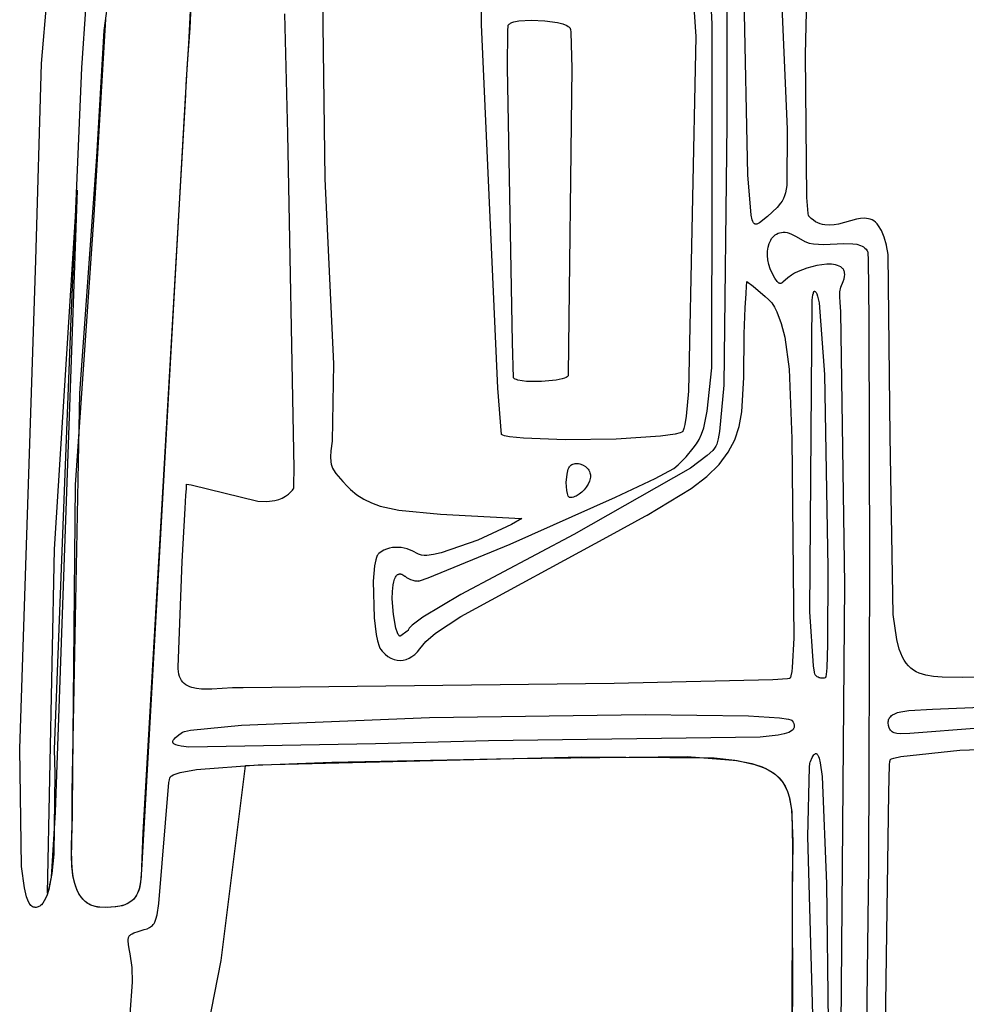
# Model space of a CAD drawing. Extents: x -74.1 to 10.8, y -36.7 to 44.6.
# Tile 160 of 199: x -22.7 to -20.8, y -9.1 to -7.2. Entities that reach past the tile are written whole.
import ezdxf

# ---------------------------------------------------------------- set-up
doc = ezdxf.new("R2010")
doc.units = 0

msp = doc.modelspace()

# ---------------------------------------------------------------- linework, layer by layer
at = {"layer": 'Layer 1', "color": 7, "linetype": 'CONTINUOUS'}
for p, q in [((-21.336889, -7.25735), (-21.343832, -7.089492)), ((-22.333071, -7.131273), (-22.341284, -7.295546)), ((-22.333071, -7.131273), (-22.339123, -7.265449)), ((-21.268152, -7.546682), (-21.27679, -7.124934)), ((-22.623505, -7.333014), (-22.608245, -7.156418)), ((-21.779346, -7.258729), (-21.777777, -7.16439)), ((-21.374872, -7.178129), (-21.368062, -7.281258)), ((-21.15746, -7.316231), (-21.154493, -7.17527)), ((-22.503113, -7.270111), (-22.495964, -7.213561)), ((-22.084223, -7.209464), (-22.08011, -7.554476)), ((-21.308416, -7.204674), (-21.308515, -7.44881)), ((-21.203714, -7.208266), (-21.192831, -7.459385)), ((-22.538722, -7.220256), (-22.547057, -7.341713)), ((-22.522709, -7.624281), (-22.499969, -7.248243)), ((-22.150731, -7.467957), (-22.156935, -7.238245)), ((-21.723887, -7.256089), (-21.720809, -7.254689)), ((-21.720809, -7.254689), (-21.717052, -7.253485)), ((-21.717052, -7.253485), (-21.70779, -7.251648)), ((-21.70779, -7.251648), (-21.684296, -7.250138)), ((-21.684296, -7.250138), (-21.658027, -7.251282)), ((-21.658027, -7.251282), (-21.633608, -7.254807)), ((-21.633608, -7.254807), (-21.623537, -7.257376)), ((-22.517182, -7.512063), (-22.503113, -7.270111)), ((-22.339123, -7.265449), (-22.343884, -7.333049)), ((-21.748085, -7.956153), (-21.779346, -7.258729)), ((-21.729184, -7.340697), (-21.728816, -7.269381)), ((-21.728816, -7.269381), (-21.728395, -7.262193)), ((-21.728395, -7.262193), (-21.728129, -7.260464)), ((-21.728129, -7.260464), (-21.727956, -7.259977)), ((-21.727956, -7.259977), (-21.727717, -7.259493)), ((-21.727717, -7.259493), (-21.727422, -7.259023)), ((-21.727422, -7.259023), (-21.727073, -7.258565)), ((-21.727073, -7.258565), (-21.726214, -7.257689)), ((-21.726214, -7.257689), (-21.725149, -7.256863)), ((-21.725149, -7.256863), (-21.723887, -7.256089)), ((-21.623537, -7.257376), (-21.615661, -7.260438)), ((-21.615661, -7.260438), (-21.612728, -7.262142)), ((-21.612728, -7.262142), (-21.611544, -7.263036)), ((-21.611544, -7.263036), (-21.61056, -7.263957)), ((-21.61056, -7.263957), (-21.609786, -7.264904)), ((-21.609786, -7.264904), (-21.60948, -7.265387)), ((-21.60948, -7.265387), (-21.609231, -7.265877)), ((-21.609231, -7.265877), (-21.609025, -7.266415)), ((-21.609025, -7.266415), (-21.608796, -7.267309)), ((-21.608796, -7.267309), (-21.607952, -7.273938)), ((-21.336935, -7.562298), (-21.336889, -7.25735)), ((-21.607952, -7.273938), (-21.605677, -7.342504)), ((-21.368062, -7.281258), (-21.381814, -7.961728)), ((-22.341284, -7.295546), (-22.346312, -7.374453)), ((-21.155039, -7.59024), (-21.15746, -7.316231)), ((-22.634237, -7.710859), (-22.623505, -7.333014)), ((-22.547057, -7.341713), (-22.567503, -7.823185)), ((-22.343884, -7.333049), (-22.349681, -7.432879)), ((-21.720038, -7.868757), (-21.729184, -7.340697)), ((-21.605677, -7.342504), (-21.613071, -7.92958)), ((-22.346312, -7.374453), (-22.347391, -7.393159)), ((-22.347391, -7.393159), (-22.358829, -7.59156)), ((-22.349681, -7.432879), (-22.431743, -8.880414)), ((-21.308515, -7.44881), (-21.3146, -7.950183)), ((-21.192831, -7.459385), (-21.193446, -7.567648)), ((-22.138667, -8.110081), (-22.150731, -7.467957)), ((-22.549722, -7.965946), (-22.517182, -7.512063)), ((-22.08011, -7.554476), (-22.063163, -7.909838)), ((-21.262042, -7.624095), (-21.268152, -7.546682)), ((-21.337371, -7.916917), (-21.336935, -7.562298)), ((-21.193446, -7.567648), (-21.196076, -7.581584)), ((-22.598375, -8.265306), (-22.555071, -7.576273)), ((-22.555071, -7.576273), (-22.597321, -8.769523)), ((-22.358829, -7.59156), (-22.429009, -8.808852)), ((-21.199983, -7.592493), (-21.202461, -7.59716)), ((-21.197861, -7.587348), (-21.199983, -7.592493)), ((-21.196076, -7.581584), (-21.197861, -7.587348)), ((-21.152467, -7.621053), (-21.155039, -7.59024)), ((-21.212202, -7.609678), (-21.230586, -7.627061)), ((-21.205311, -7.601487), (-21.212202, -7.609678)), ((-21.202461, -7.59716), (-21.205311, -7.601487)), ((-22.558161, -8.142005), (-22.522709, -7.624281)), ((-21.260037, -7.633247), (-21.262042, -7.624095)), ((-21.230586, -7.627061), (-21.245556, -7.638992)), ((-21.15169, -7.624712), (-21.152467, -7.621053)), ((-21.151282, -7.625868), (-21.15169, -7.624712)), ((-21.151072, -7.626273), (-21.151282, -7.625868)), ((-21.151041, -7.626305), (-21.151072, -7.626273)), ((-21.146794, -7.630422), (-21.151041, -7.626305)), ((-21.142505, -7.633898), (-21.146794, -7.630422)), ((-21.060013, -7.632116), (-21.094058, -7.641472)), ((-21.052025, -7.630647), (-21.060013, -7.632116)), ((-21.04433, -7.630171), (-21.052025, -7.630647)), ((-21.040606, -7.630407), (-21.04433, -7.630171)), ((-21.03697, -7.631013), (-21.040606, -7.630407)), ((-21.033429, -7.632028), (-21.03697, -7.631013)), ((-21.029987, -7.633493), (-21.033429, -7.632028)), ((-21.258828, -7.636511), (-21.260037, -7.633247)), ((-21.25816, -7.63783), (-21.258828, -7.636511)), ((-21.257446, -7.638946), (-21.25816, -7.63783)), ((-21.256681, -7.639863), (-21.257446, -7.638946)), ((-21.255863, -7.640584), (-21.256681, -7.639863)), ((-21.255433, -7.640873), (-21.255863, -7.640584)), ((-21.254989, -7.641115), (-21.255433, -7.640873)), ((-21.254529, -7.64131), (-21.254989, -7.641115)), ((-21.254054, -7.641459), (-21.254529, -7.64131)), ((-21.253564, -7.641562), (-21.254054, -7.641459)), ((-21.253057, -7.64162), (-21.253564, -7.641562)), ((-21.251992, -7.641604), (-21.253057, -7.64162)), ((-21.250858, -7.641413), (-21.251992, -7.641604)), ((-21.249651, -7.641052), (-21.250858, -7.641413)), ((-21.248367, -7.640526), (-21.249651, -7.641052)), ((-21.245556, -7.638992), (-21.248367, -7.640526)), ((-21.13818, -7.636776), (-21.142505, -7.633898)), ((-21.133823, -7.639094), (-21.13818, -7.636776)), ((-21.129439, -7.640894), (-21.133823, -7.639094)), ((-21.125035, -7.642216), (-21.129439, -7.640894)), ((-21.120615, -7.6431), (-21.125035, -7.642216)), ((-21.111749, -7.643717), (-21.120615, -7.6431)), ((-21.102882, -7.643066), (-21.111749, -7.643717)), ((-21.094058, -7.641472), (-21.102882, -7.643066)), ((-21.02665, -7.63545), (-21.029987, -7.633493)), ((-21.023422, -7.637937), (-21.02665, -7.63545)), ((-21.02031, -7.640995), (-21.023422, -7.637937)), ((-21.017318, -7.644666), (-21.02031, -7.640995)), ((-21.011716, -7.654003), (-21.017318, -7.644666)), ((-21.22438, -7.672127), (-21.222573, -7.669243)), ((-21.222573, -7.669243), (-21.220547, -7.666612)), ((-21.220547, -7.666612), (-21.218305, -7.664254)), ((-21.218305, -7.664254), (-21.21585, -7.662192)), ((-21.21585, -7.662192), (-21.213183, -7.660446)), ((-21.213183, -7.660446), (-21.210307, -7.659037)), ((-21.210307, -7.659037), (-21.207226, -7.657988)), ((-21.207226, -7.657988), (-21.20394, -7.657318)), ((-21.20394, -7.657318), (-21.200453, -7.657049)), ((-21.200453, -7.657049), (-21.196767, -7.657203)), ((-21.196767, -7.657203), (-21.192885, -7.6578)), ((-21.192885, -7.6578), (-21.188808, -7.658863)), ((-21.188808, -7.658863), (-21.184539, -7.660411)), ((-21.184539, -7.660411), (-21.175437, -7.665051)), ((-21.175437, -7.665051), (-21.159119, -7.674941)), ((-21.006658, -7.666272), (-21.011716, -7.654003)), ((-21.002186, -7.681795), (-21.006658, -7.666272)), ((-21.2305, -7.693548), (-21.229376, -7.685765)), ((-21.229376, -7.685765), (-21.22733, -7.678568)), ((-21.22733, -7.678568), (-21.22438, -7.672127)), ((-21.159119, -7.674941), (-21.150836, -7.677684)), ((-21.150836, -7.677684), (-21.141961, -7.679389)), ((-21.141961, -7.679389), (-21.123005, -7.680464)), ((-21.123005, -7.680464), (-21.08429, -7.678729)), ((-21.08429, -7.678729), (-21.066824, -7.679037)), ((-21.066824, -7.679037), (-21.059066, -7.680166)), ((-21.059066, -7.680166), (-21.052148, -7.682206)), ((-21.052148, -7.682206), (-21.049049, -7.683628)), ((-21.049049, -7.683628), (-21.046214, -7.68535)), ((-21.046214, -7.68535), (-21.043661, -7.687397)), ((-21.043661, -7.687397), (-21.041408, -7.689794)), ((-21.002007, -7.68252), (-21.002186, -7.681795)), ((-20.99885, -7.699796), (-21.002007, -7.68252)), ((-21.230682, -7.701747), (-21.2305, -7.693548)), ((-21.229902, -7.710193), (-21.230682, -7.701747)), ((-21.041408, -7.689794), (-21.039472, -7.692565)), ((-21.039472, -7.692565), (-21.038629, -7.694098)), ((-21.038629, -7.694098), (-21.03824, -7.694902)), ((-21.03824, -7.694902), (-21.038067, -7.695283)), ((-21.038067, -7.695283), (-21.038044, -7.695353)), ((-21.038044, -7.695353), (-21.037998, -7.695594)), ((-21.037998, -7.695594), (-21.037815, -7.697895)), ((-21.037815, -7.697895), (-21.037456, -7.708696)), ((-20.994993, -8.04837), (-20.99885, -7.699796)), ((-22.665418, -8.648135), (-22.634237, -7.710859)), ((-21.228141, -7.718716), (-21.229902, -7.710193)), ((-21.22538, -7.727146), (-21.228141, -7.718716)), ((-21.221598, -7.735313), (-21.22538, -7.727146)), ((-21.154761, -7.725855), (-21.171817, -7.732239)), ((-21.135558, -7.72095), (-21.154761, -7.725855)), ((-21.116466, -7.718539), (-21.135558, -7.72095)), ((-21.107669, -7.718586), (-21.116466, -7.718539)), ((-21.099747, -7.719635), (-21.107669, -7.718586)), ((-21.096203, -7.720575), (-21.099747, -7.719635)), ((-21.092983, -7.721814), (-21.096203, -7.720575)), ((-21.090124, -7.723367), (-21.092983, -7.721814)), ((-21.08766, -7.72525), (-21.090124, -7.723367)), ((-21.086587, -7.72632), (-21.08766, -7.72525)), ((-21.085627, -7.727478), (-21.086587, -7.72632)), ((-21.037456, -7.708696), (-21.036159, -7.824959)), ((-21.216151, -7.745082), (-21.221598, -7.735313)), ((-21.212014, -7.751238), (-21.216151, -7.745082)), ((-21.191537, -7.744665), (-21.200892, -7.752896)), ((-21.184466, -7.739091), (-21.191537, -7.744665)), ((-21.178834, -7.73567), (-21.184466, -7.739091)), ((-21.171817, -7.732239), (-21.178834, -7.73567)), ((-21.084783, -7.728727), (-21.085627, -7.727478)), ((-21.084059, -7.730068), (-21.084783, -7.728727)), ((-21.083462, -7.731504), (-21.084059, -7.730068)), ((-21.083722, -7.746624), (-21.082754, -7.74221)), ((-21.082994, -7.733036), (-21.083462, -7.731504)), ((-21.08266, -7.734666), (-21.082994, -7.733036)), ((-21.082754, -7.74221), (-21.082412, -7.73823)), ((-21.082412, -7.73823), (-21.08266, -7.734666)), ((-21.271764, -7.774652), (-21.270766, -7.760303)), ((-21.270766, -7.760303), (-21.270205, -7.752965)), ((-21.270205, -7.752965), (-21.270132, -7.75204)), ((-21.270132, -7.75204), (-21.270096, -7.751577)), ((-21.270096, -7.751577), (-21.270077, -7.751345)), ((-21.270077, -7.751345), (-21.270063, -7.751279)), ((-21.270063, -7.751279), (-21.257783, -7.760328)), ((-21.257783, -7.760328), (-21.234833, -7.780252)), ((-21.210242, -7.753197), (-21.212014, -7.751238)), ((-21.209406, -7.753919), (-21.210242, -7.753197)), ((-21.208596, -7.754478), (-21.209406, -7.753919)), ((-21.207805, -7.754881), (-21.208596, -7.754478)), ((-21.207025, -7.755134), (-21.207805, -7.754881)), ((-21.206638, -7.755206), (-21.207025, -7.755134)), ((-21.206251, -7.755243), (-21.206638, -7.755206)), ((-21.205864, -7.755245), (-21.206251, -7.755243)), ((-21.205085, -7.755151), (-21.205864, -7.755245)), ((-21.204295, -7.75493), (-21.205085, -7.755151)), ((-21.203488, -7.754587), (-21.204295, -7.75493)), ((-21.202656, -7.754129), (-21.203488, -7.754587)), ((-21.200892, -7.752896), (-21.202656, -7.754129)), ((-21.091481, -7.771697), (-21.089501, -7.762603)), ((-21.089501, -7.762603), (-21.085349, -7.751486)), ((-21.085349, -7.751486), (-21.083722, -7.746624)), ((-21.273322, -7.802079), (-21.271764, -7.774652)), ((-21.234833, -7.780252), (-21.228428, -7.785872)), ((-21.144937, -7.787319), (-21.14332, -7.777067)), ((-21.14332, -7.777067), (-21.142458, -7.773621)), ((-21.142458, -7.773621), (-21.142013, -7.772337)), ((-21.142013, -7.772337), (-21.141558, -7.771353)), ((-21.141558, -7.771353), (-21.141328, -7.770975)), ((-21.141328, -7.770975), (-21.141095, -7.770674)), ((-21.141095, -7.770674), (-21.140978, -7.770553)), ((-21.140978, -7.770553), (-21.14086, -7.770451)), ((-21.14086, -7.770451), (-21.140741, -7.770369)), ((-21.140741, -7.770369), (-21.140622, -7.770306)), ((-21.140622, -7.770306), (-21.140503, -7.770264)), ((-21.140503, -7.770264), (-21.140382, -7.770241)), ((-21.140382, -7.770241), (-21.140262, -7.770238)), ((-21.140262, -7.770238), (-21.14014, -7.770255)), ((-21.14014, -7.770255), (-21.140046, -7.770282)), ((-21.140046, -7.770282), (-21.139589, -7.770475)), ((-21.139589, -7.770475), (-21.13914, -7.77074)), ((-21.13914, -7.77074), (-21.1387, -7.771076)), ((-21.1387, -7.771076), (-21.138268, -7.771486)), ((-21.138268, -7.771486), (-21.137427, -7.772529)), ((-21.137427, -7.772529), (-21.136616, -7.773876)), ((-21.136616, -7.773876), (-21.135834, -7.775533)), ((-21.135834, -7.775533), (-21.134347, -7.779813)), ((-21.134347, -7.779813), (-21.131641, -7.792434)), ((-21.091998, -7.78091), (-21.091481, -7.771697)), ((-21.09123, -7.791044), (-21.091998, -7.78091)), ((-21.275061, -7.852149), (-21.273322, -7.802079)), ((-21.228428, -7.785872), (-21.222526, -7.792478)), ((-21.222526, -7.792478), (-21.21716, -7.800508)), ((-21.21716, -7.800508), (-21.212304, -7.809859)), ((-21.14905, -8.385536), (-21.144937, -7.787319)), ((-21.131641, -7.792434), (-21.121071, -7.930273)), ((-21.089717, -7.809962), (-21.09123, -7.791044)), ((-21.212304, -7.809859), (-21.204027, -7.8321)), ((-21.082071, -8.332876), (-21.089717, -7.809962)), ((-22.567503, -7.823185), (-22.599113, -8.648735)), ((-21.204027, -7.8321), (-21.197499, -7.858357)), ((-21.036159, -7.824959), (-21.034894, -8.299229)), ((-21.276119, -7.935598), (-21.275061, -7.852149)), ((-21.197499, -7.858357), (-21.188901, -7.919557)), ((-21.718071, -7.936273), (-21.720038, -7.868757)), ((-22.063163, -7.909838), (-22.066101, -8.057702)), ((-21.615213, -7.934645), (-21.616589, -7.935524)), ((-21.614125, -7.933727), (-21.615213, -7.934645)), ((-21.613695, -7.933252), (-21.614125, -7.933727)), ((-21.613343, -7.932768), (-21.613695, -7.933252)), ((-21.613072, -7.932274), (-21.613343, -7.932768)), ((-21.613071, -7.92958), (-21.613071, -7.931397)), ((-21.613071, -7.931397), (-21.613071, -7.931919)), ((-21.613071, -7.931919), (-21.613071, -7.932199)), ((-21.613071, -7.932199), (-21.613071, -7.93227)), ((-21.346001, -8.000391), (-21.337371, -7.916917)), ((-21.188901, -7.919557), (-21.184035, -8.053118)), ((-21.121071, -7.930273), (-21.114821, -8.300648)), ((-21.71749, -7.936924), (-21.718071, -7.936273)), ((-21.716748, -7.937544), (-21.71749, -7.936924)), ((-21.715853, -7.938134), (-21.716748, -7.937544)), ((-21.71481, -7.938693), (-21.715853, -7.938134)), ((-21.712306, -7.939722), (-21.71481, -7.938693)), ((-21.709288, -7.940632), (-21.712306, -7.939722)), ((-21.693068, -7.943116), (-21.709288, -7.940632)), ((-21.66433, -7.943644), (-21.693068, -7.943116)), ((-21.636002, -7.941027), (-21.66433, -7.943644)), ((-21.62465, -7.93862), (-21.636002, -7.941027)), ((-21.620141, -7.937156), (-21.62465, -7.93862)), ((-21.616589, -7.935524), (-21.620141, -7.937156)), ((-21.3146, -7.950183), (-21.322501, -8.039169)), ((-21.279811, -8.001429), (-21.276119, -7.935598)), ((-22.564814, -8.730813), (-22.549722, -7.965946)), ((-21.741071, -8.045273), (-21.748085, -7.956153)), ((-21.381814, -7.961728), (-21.386681, -8.009709)), ((-21.386681, -8.009709), (-21.389271, -8.025772)), ((-21.35282, -8.032097), (-21.346001, -8.000391)), ((-21.284843, -8.029479), (-21.279811, -8.001429)), ((-21.389271, -8.025772), (-21.391109, -8.033387)), ((-21.293173, -8.055213), (-21.284843, -8.029479)), ((-21.738581, -8.046395), (-21.741071, -8.045273)), ((-21.73519, -8.047448), (-21.738581, -8.046395)), ((-21.725888, -8.049348), (-21.73519, -8.047448)), ((-21.407439, -8.044358), (-21.435863, -8.048521)), ((-21.398277, -8.041929), (-21.407439, -8.044358)), ((-21.395153, -8.04063), (-21.398277, -8.041929)), ((-21.393979, -8.03996), (-21.395153, -8.04063)), ((-21.393074, -8.039276), (-21.393979, -8.03996)), ((-21.39304, -8.039209), (-21.393069, -8.039268)), ((-21.392929, -8.038982), (-21.39304, -8.039209)), ((-21.392283, -8.037351), (-21.392929, -8.038982)), ((-21.391109, -8.033387), (-21.392283, -8.037351)), ((-21.361605, -8.054874), (-21.356953, -8.044707)), ((-21.356953, -8.044707), (-21.35282, -8.032097)), ((-21.322501, -8.039169), (-21.325107, -8.053376)), ((-20.989497, -8.39034), (-20.994993, -8.04837)), ((-22.066101, -8.057702), (-22.068252, -8.076672)), ((-21.698507, -8.05234), (-21.725888, -8.049348)), ((-21.619019, -8.055205), (-21.698507, -8.05234)), ((-21.520661, -8.053934), (-21.619019, -8.055205)), ((-21.435863, -8.048521), (-21.520661, -8.053934)), ((-21.373309, -8.071094), (-21.367066, -8.062891)), ((-21.367066, -8.062891), (-21.361605, -8.054874)), ((-21.329542, -8.067318), (-21.331976, -8.071096)), ((-21.327991, -8.063708), (-21.329542, -8.067318)), ((-21.325107, -8.053376), (-21.327991, -8.063708)), ((-21.305679, -8.079327), (-21.293173, -8.055213)), ((-21.184035, -8.053118), (-21.179936, -8.435749)), ((-22.068252, -8.076672), (-22.068819, -8.088191)), ((-21.38686, -8.087896), (-21.373309, -8.071094)), ((-21.346283, -8.085737), (-21.37844, -8.109736)), ((-21.335721, -8.075624), (-21.346283, -8.085737)), ((-21.331976, -8.071096), (-21.335721, -8.075624)), ((-21.323241, -8.102518), (-21.305679, -8.079327)), ((-22.068819, -8.088191), (-22.068213, -8.097734)), ((-22.068213, -8.097734), (-22.067453, -8.101936)), ((-22.067453, -8.101936), (-22.066379, -8.10585)), ((-21.609304, -8.105492), (-21.607617, -8.104075)), ((-21.607617, -8.104075), (-21.605753, -8.102874)), ((-21.605753, -8.102874), (-21.603778, -8.101926)), ((-21.603778, -8.101926), (-21.601711, -8.101223)), ((-21.601711, -8.101223), (-21.59957, -8.10076)), ((-21.59957, -8.10076), (-21.597374, -8.100532)), ((-21.597374, -8.100532), (-21.59514, -8.100531)), ((-21.59514, -8.100531), (-21.592889, -8.100751)), ((-21.592889, -8.100751), (-21.590637, -8.101186)), ((-21.590637, -8.101186), (-21.588404, -8.101831)), ((-21.588404, -8.101831), (-21.584069, -8.103723)), ((-21.584069, -8.103723), (-21.580032, -8.106377)), ((-21.410505, -8.110177), (-21.402123, -8.103488)), ((-21.402123, -8.103488), (-21.38686, -8.087896)), ((-21.346738, -8.12548), (-21.323241, -8.102518)), ((-22.139174, -8.140771), (-22.138667, -8.110081)), ((-22.066379, -8.10585), (-22.064984, -8.109545)), ((-22.064984, -8.109545), (-22.063262, -8.113089)), ((-22.063262, -8.113089), (-22.058806, -8.120001)), ((-22.058806, -8.120001), (-22.045661, -8.135039)), ((-21.616555, -8.137156), (-21.615237, -8.121562)), ((-21.615237, -8.121562), (-21.613786, -8.11476)), ((-21.613786, -8.11476), (-21.612864, -8.111813)), ((-21.612864, -8.111813), (-21.611809, -8.109247)), ((-21.611809, -8.109247), (-21.610622, -8.10712)), ((-21.610622, -8.10712), (-21.60998, -8.10624)), ((-21.60998, -8.10624), (-21.609304, -8.105492)), ((-21.37844, -8.109736), (-21.601981, -8.237025)), ((-21.580032, -8.106377), (-21.57644, -8.109744)), ((-21.57644, -8.109744), (-21.574857, -8.111679)), ((-21.574857, -8.111679), (-21.573442, -8.113774)), ((-21.573442, -8.113774), (-21.572212, -8.116022)), ((-21.572212, -8.116022), (-21.571187, -8.118417)), ((-21.571187, -8.118417), (-21.570071, -8.122273)), ((-21.570071, -8.122273), (-21.569946, -8.124598)), ((-21.446288, -8.129306), (-21.410505, -8.110177)), ((-22.564232, -8.762451), (-22.558161, -8.142005)), ((-22.345597, -8.149126), (-22.34522, -8.142782)), ((-22.34522, -8.142782), (-22.345126, -8.141196)), ((-22.345126, -8.141196), (-22.345079, -8.140403)), ((-22.345079, -8.140403), (-22.345073, -8.140304)), ((-22.345051, -8.140276), (-22.336121, -8.141983)), ((-22.336121, -8.141983), (-22.208346, -8.173354)), ((-22.139716, -8.147922), (-22.139174, -8.140771)), ((-22.045661, -8.135039), (-22.036861, -8.144264)), ((-21.615764, -8.15227), (-21.616555, -8.137156)), ((-21.574901, -8.140486), (-21.578327, -8.145927)), ((-21.572273, -8.134986), (-21.574901, -8.140486)), ((-21.570576, -8.129624), (-21.572273, -8.134986)), ((-21.57012, -8.127057), (-21.570576, -8.129624)), ((-21.569946, -8.124598), (-21.57012, -8.127057)), ((-21.522359, -8.165344), (-21.446288, -8.129306)), ((-21.377051, -8.148911), (-21.346738, -8.12548)), ((-22.346348, -8.161813), (-22.345597, -8.149126)), ((-22.155231, -8.163626), (-22.149417, -8.159479)), ((-22.149417, -8.159479), (-22.144199, -8.154495)), ((-22.144199, -8.154495), (-22.14183, -8.151673)), ((-22.14183, -8.151673), (-22.140708, -8.150176)), ((-22.140708, -8.150176), (-22.140164, -8.149407)), ((-22.140164, -8.149407), (-22.140064, -8.149263)), ((-22.140064, -8.149263), (-22.140018, -8.149179)), ((-22.140018, -8.149179), (-22.139972, -8.149072)), ((-22.139972, -8.149072), (-22.139883, -8.148784)), ((-22.139883, -8.148784), (-22.139716, -8.147922)), ((-22.036861, -8.144264), (-22.030584, -8.150855)), ((-22.030584, -8.150855), (-22.018758, -8.160944)), ((-22.018758, -8.160944), (-22.00526, -8.169464)), ((-21.614577, -8.158473), (-21.615764, -8.15227)), ((-21.613786, -8.16103), (-21.614577, -8.158473)), ((-21.612864, -8.163147), (-21.613786, -8.16103)), ((-21.592063, -8.159917), (-21.597348, -8.163143)), ((-21.587042, -8.15584), (-21.592063, -8.159917)), ((-21.582419, -8.151111), (-21.587042, -8.15584)), ((-21.578327, -8.145927), (-21.582419, -8.151111)), ((-21.461639, -8.199963), (-21.377051, -8.148911)), ((-22.347843, -8.187188), (-22.346348, -8.161813)), ((-22.208346, -8.173354), (-22.191464, -8.173523)), ((-22.191464, -8.173523), (-22.175743, -8.171532)), ((-22.175743, -8.171532), (-22.168445, -8.169602)), ((-22.168445, -8.169602), (-22.161591, -8.166983)), ((-22.161591, -8.166983), (-22.155231, -8.163626)), ((-22.00526, -8.169464), (-21.990264, -8.176555)), ((-21.990264, -8.176555), (-21.973942, -8.182355)), ((-21.724177, -8.255488), (-21.522359, -8.165344)), ((-21.612353, -8.164022), (-21.612864, -8.163147)), ((-21.611809, -8.164764), (-21.612353, -8.164022)), ((-21.611232, -8.165367), (-21.611809, -8.164764)), ((-21.610931, -8.165613), (-21.611232, -8.165367)), ((-21.610622, -8.165822), (-21.610931, -8.165613)), ((-21.610305, -8.165993), (-21.610622, -8.165822)), ((-21.60998, -8.166124), (-21.610305, -8.165993)), ((-21.609646, -8.166215), (-21.60998, -8.166124)), ((-21.609304, -8.166264), (-21.609646, -8.166215)), ((-21.608179, -8.166253), (-21.609304, -8.166264)), ((-21.60548, -8.165955), (-21.608179, -8.166253)), ((-21.602765, -8.165321), (-21.60548, -8.165955)), ((-21.600049, -8.164375), (-21.602765, -8.165321)), ((-21.597348, -8.163143), (-21.600049, -8.164375)), ((-22.353507, -8.288687), (-22.347843, -8.187188)), ((-21.973942, -8.182355), (-21.938012, -8.190643)), ((-21.938012, -8.190643), (-21.857839, -8.197867)), ((-21.857839, -8.197867), (-21.702935, -8.206125)), ((-21.721929, -8.217925), (-21.786073, -8.247804)), ((-21.70209, -8.206286), (-21.721929, -8.217925)), ((-21.702935, -8.206125), (-21.702431, -8.206211)), ((-21.702431, -8.206211), (-21.702179, -8.206255)), ((-21.702179, -8.206255), (-21.702097, -8.206269)), ((-21.531673, -8.238082), (-21.46494, -8.201746)), ((-21.46494, -8.201746), (-21.461639, -8.199963)), ((-21.601981, -8.237025), (-21.818869, -8.352319)), ((-21.881339, -8.320437), (-21.724177, -8.255488)), ((-21.786073, -8.247804), (-21.856442, -8.272227)), ((-21.81914, -8.394483), (-21.531673, -8.238082)), ((-22.612072, -8.925238), (-22.598375, -8.265306)), ((-21.977456, -8.274657), (-21.978383, -8.275942)), ((-21.97648, -8.27362), (-21.977456, -8.274657)), ((-21.971711, -8.270076), (-21.97648, -8.27362)), ((-21.966632, -8.267166), (-21.971711, -8.270076)), ((-21.961352, -8.264906), (-21.966632, -8.267166)), ((-21.955909, -8.263265), (-21.961352, -8.264906)), ((-21.950344, -8.262213), (-21.955909, -8.263265)), ((-21.944697, -8.261718), (-21.950344, -8.262213)), ((-21.933313, -8.262278), (-21.944697, -8.261718)), ((-21.922077, -8.264696), (-21.933313, -8.262278)), ((-21.911305, -8.268725), (-21.922077, -8.264696)), ((-21.901317, -8.274118), (-21.911305, -8.268725)), ((-21.899894, -8.27495), (-21.901317, -8.274118)), ((-21.898217, -8.275668), (-21.899894, -8.27495)), ((-21.856442, -8.272227), (-21.871295, -8.275475)), ((-22.361027, -8.491684), (-22.353507, -8.288687)), ((-21.982301, -8.285754), (-21.984607, -8.297121)), ((-21.980875, -8.281188), (-21.982301, -8.285754)), ((-21.979262, -8.277465), (-21.980875, -8.281188)), ((-21.978383, -8.275942), (-21.979262, -8.277465)), ((-21.896332, -8.27624), (-21.898217, -8.275668)), ((-21.894247, -8.276669), (-21.896332, -8.27624)), ((-21.889508, -8.277117), (-21.894247, -8.276669)), ((-21.884061, -8.277045), (-21.889508, -8.277117)), ((-21.871295, -8.275475), (-21.884061, -8.277045)), ((-21.984607, -8.297121), (-21.987175, -8.326746)), ((-21.938088, -8.313017), (-21.937336, -8.31283)), ((-21.937336, -8.31283), (-21.936558, -8.312721)), ((-21.936558, -8.312721), (-21.935755, -8.31269)), ((-21.935755, -8.31269), (-21.934926, -8.312741)), ((-21.934926, -8.312741), (-21.93407, -8.312875)), ((-21.93407, -8.312875), (-21.932279, -8.313397)), ((-21.114821, -8.300648), (-21.115446, -8.448195)), ((-21.034894, -8.299229), (-21.036737, -8.872355)), ((-21.987175, -8.326746), (-21.98518, -8.397167)), ((-21.948739, -8.33329), (-21.947579, -8.327696)), ((-21.947579, -8.327696), (-21.946095, -8.322822)), ((-21.946095, -8.322822), (-21.944267, -8.318778)), ((-21.944267, -8.318778), (-21.94322, -8.317101)), ((-21.94322, -8.317101), (-21.942081, -8.315673)), ((-21.942081, -8.315673), (-21.940847, -8.314507)), ((-21.940847, -8.314507), (-21.940194, -8.314027)), ((-21.940194, -8.314027), (-21.939517, -8.313617)), ((-21.939517, -8.313617), (-21.938815, -8.31328)), ((-21.938815, -8.31328), (-21.938088, -8.313017)), ((-21.932279, -8.313397), (-21.93038, -8.31427)), ((-21.93038, -8.31427), (-21.92837, -8.315509)), ((-21.92837, -8.315509), (-21.926248, -8.317126)), ((-21.926248, -8.317126), (-21.926056, -8.317286)), ((-21.926056, -8.317286), (-21.922963, -8.319508)), ((-21.922963, -8.319508), (-21.919337, -8.321522)), ((-21.919337, -8.321522), (-21.915352, -8.323264)), ((-21.915352, -8.323264), (-21.911182, -8.324668)), ((-21.911182, -8.324668), (-21.907001, -8.325669)), ((-21.907001, -8.325669), (-21.902983, -8.326203)), ((-21.902983, -8.326203), (-21.901089, -8.326273)), ((-21.901089, -8.326273), (-21.90104, -8.326273)), ((-21.90104, -8.326273), (-21.900259, -8.326218)), ((-21.900259, -8.326218), (-21.898059, -8.325807)), ((-21.898059, -8.325807), (-21.881339, -8.320437)), ((-21.950473, -8.36067), (-21.950152, -8.346199)), ((-21.950152, -8.346199), (-21.948739, -8.33329)), ((-21.08907, -9.182223), (-21.082071, -8.332876)), ((-21.948393, -8.390791), (-21.950473, -8.36067)), ((-21.818869, -8.352319), (-21.891908, -8.395496)), ((-21.142568, -8.488709), (-21.14905, -8.385536)), ((-21.98518, -8.397167), (-21.981218, -8.428592)), ((-21.943606, -8.416629), (-21.948393, -8.390791)), ((-21.891908, -8.395496), (-21.912596, -8.410923)), ((-21.867822, -8.426445), (-21.81914, -8.394483)), ((-20.982609, -8.43859), (-20.989497, -8.39034)), ((-21.940544, -8.425747), (-21.943606, -8.416629)), ((-21.938906, -8.428972), (-21.940544, -8.425747)), ((-21.92194, -8.422644), (-21.933982, -8.431474)), ((-21.920265, -8.421415), (-21.92194, -8.422644)), ((-21.920108, -8.4213), (-21.920265, -8.421415)), ((-21.920075, -8.421276), (-21.920108, -8.4213)), ((-21.920029, -8.420789), (-21.920071, -8.421273)), ((-21.919928, -8.420282), (-21.920029, -8.420789)), ((-21.91955, -8.419202), (-21.919928, -8.420282)), ((-21.918943, -8.418033), (-21.91955, -8.419202)), ((-21.91811, -8.416778), (-21.918943, -8.418033)), ((-21.915781, -8.414015), (-21.91811, -8.416778)), ((-21.912596, -8.410923), (-21.915781, -8.414015)), ((-21.981218, -8.428592), (-21.978627, -8.441309)), ((-21.978627, -8.441309), (-21.97568, -8.451248)), ((-21.938069, -8.430203), (-21.938906, -8.428972)), ((-21.937221, -8.431161), (-21.938069, -8.430203)), ((-21.936794, -8.431533), (-21.937221, -8.431161)), ((-21.936366, -8.431833), (-21.936794, -8.431533)), ((-21.935936, -8.432057), (-21.936366, -8.431833)), ((-21.935505, -8.432204), (-21.935936, -8.432057)), ((-21.93529, -8.432249), (-21.935505, -8.432204)), ((-21.935074, -8.432273), (-21.93529, -8.432249)), ((-21.933982, -8.431474), (-21.935066, -8.432269)), ((-21.897605, -8.456714), (-21.886091, -8.442334)), ((-21.886091, -8.442334), (-21.867822, -8.426445)), ((-21.179936, -8.435749), (-21.183154, -8.492192)), ((-20.977676, -8.457014), (-20.982609, -8.43859)), ((-21.97568, -8.451248), (-21.974084, -8.454993)), ((-21.974084, -8.454993), (-21.972414, -8.457824)), ((-21.972414, -8.457824), (-21.969907, -8.460849)), ((-21.969907, -8.460849), (-21.96438, -8.466502)), ((-21.907496, -8.467243), (-21.902424, -8.462371)), ((-21.902424, -8.462371), (-21.897605, -8.456714)), ((-21.115446, -8.448195), (-21.116861, -8.493076)), ((-20.971586, -8.47208), (-20.977676, -8.457014)), ((-21.96438, -8.466502), (-21.958718, -8.471054)), ((-21.958718, -8.471054), (-21.952955, -8.474534)), ((-21.952955, -8.474534), (-21.947128, -8.476971)), ((-21.947128, -8.476971), (-21.941272, -8.478395)), ((-21.941272, -8.478395), (-21.935422, -8.478832)), ((-21.935422, -8.478832), (-21.929612, -8.478313)), ((-21.929612, -8.478313), (-21.92388, -8.476866)), ((-21.92388, -8.476866), (-21.918259, -8.474519)), ((-21.918259, -8.474519), (-21.912786, -8.471302)), ((-21.912786, -8.471302), (-21.907496, -8.467243)), ((-20.96807, -8.478457), (-20.971586, -8.47208)), ((-20.964219, -8.484119), (-20.96807, -8.478457)), ((-22.361071, -8.49454), (-22.361027, -8.491684)), ((-22.36079, -8.500052), (-22.361071, -8.49454)), ((-22.360012, -8.505042), (-22.36079, -8.500052)), ((-21.183989, -8.49967), (-21.185611, -8.507967)), ((-21.183154, -8.492192), (-21.183989, -8.49967)), ((-21.140507, -8.501163), (-21.142568, -8.488709)), ((-21.139411, -8.504979), (-21.140507, -8.501163)), ((-21.116861, -8.493076), (-21.117863, -8.505858)), ((-20.960019, -8.489107), (-20.964219, -8.484119)), ((-20.955454, -8.493463), (-20.960019, -8.489107)), ((-20.950508, -8.497228), (-20.955454, -8.493463)), ((-20.945168, -8.500443), (-20.950508, -8.497228)), ((-20.939417, -8.503151), (-20.945168, -8.500443)), ((-22.358765, -8.509535), (-22.360012, -8.505042)), ((-22.357075, -8.513554), (-22.358765, -8.509535)), ((-22.354967, -8.517125), (-22.357075, -8.513554)), ((-22.35247, -8.520271), (-22.354967, -8.517125)), ((-22.349608, -8.523017), (-22.35247, -8.520271)), ((-21.220603, -8.515933), (-21.524452, -8.523168)), ((-21.192097, -8.514006), (-21.220603, -8.515933)), ((-21.188997, -8.513523), (-21.192097, -8.514006)), ((-21.188092, -8.513281), (-21.188997, -8.513523)), ((-21.187879, -8.513123), (-21.188039, -8.513251)), ((-21.187565, -8.512786), (-21.187879, -8.513123)), ((-21.187259, -8.512345), (-21.187565, -8.512786)), ((-21.186673, -8.511185), (-21.187259, -8.512345)), ((-21.185611, -8.507967), (-21.186673, -8.511185)), ((-21.138847, -8.506251), (-21.139411, -8.504979)), ((-21.138561, -8.506724), (-21.138847, -8.506251)), ((-21.138273, -8.507087), (-21.138561, -8.506724)), ((-21.137813, -8.507574), (-21.138273, -8.507087)), ((-21.136453, -8.508907), (-21.137813, -8.507574)), ((-21.134935, -8.510043), (-21.136453, -8.508907)), ((-21.133295, -8.510985), (-21.134935, -8.510043)), ((-21.131571, -8.511736), (-21.133295, -8.510985)), ((-21.129798, -8.5123), (-21.131571, -8.511736)), ((-21.128013, -8.512679), (-21.129798, -8.5123)), ((-21.126251, -8.512878), (-21.128013, -8.512679)), ((-21.12455, -8.512899), (-21.126251, -8.512878)), ((-21.122945, -8.512746), (-21.12455, -8.512899)), ((-21.121473, -8.512422), (-21.122945, -8.512746)), ((-21.12017, -8.51193), (-21.121473, -8.512422)), ((-21.119593, -8.511622), (-21.12017, -8.51193)), ((-21.119072, -8.511274), (-21.119593, -8.511622)), ((-21.11899, -8.511164), (-21.119031, -8.511223)), ((-21.118909, -8.511023), (-21.11899, -8.511164)), ((-21.11875, -8.510648), (-21.118909, -8.511023)), ((-21.118441, -8.50953), (-21.11875, -8.510648)), ((-21.117863, -8.505858), (-21.118441, -8.50953)), ((-20.926622, -8.507209), (-20.939417, -8.503151)), ((-20.912003, -8.509734), (-20.926622, -8.507209)), ((-20.895437, -8.511056), (-20.912003, -8.509734)), ((-20.855982, -8.511423), (-20.895437, -8.511056)), ((-20.548745, -8.505306), (-20.855982, -8.511423)), ((-22.34641, -8.525387), (-22.349608, -8.523017)), ((-22.342901, -8.527405), (-22.34641, -8.525387)), ((-22.339107, -8.529096), (-22.342901, -8.527405)), ((-22.335056, -8.530484), (-22.339107, -8.529096)), ((-22.326286, -8.532449), (-22.335056, -8.530484)), ((-22.316804, -8.533493), (-22.326286, -8.532449)), ((-22.296551, -8.533597), (-22.316804, -8.533493)), ((-22.256829, -8.531319), (-22.296551, -8.533597)), ((-22.236653, -8.531229), (-22.256829, -8.531319)), ((-21.524452, -8.523168), (-22.236653, -8.531229)), ((-20.914042, -8.572297), (-20.269278, -8.546288)), ((-20.981173, -8.578783), (-20.974863, -8.577039)), ((-20.974863, -8.577039), (-20.959087, -8.574439)), ((-20.959087, -8.574439), (-20.914042, -8.572297)), ((-22.240065, -8.60309), (-21.878918, -8.58823)), ((-21.878918, -8.58823), (-21.465533, -8.582441)), ((-21.465533, -8.582441), (-21.26688, -8.585234)), ((-21.26688, -8.585234), (-21.207294, -8.588911)), ((-21.207294, -8.588911), (-21.190347, -8.591374)), ((-21.190347, -8.591374), (-21.185448, -8.592768)), ((-21.185448, -8.592768), (-21.184614, -8.593134)), ((-21.184614, -8.593134), (-21.183938, -8.593507)), ((-21.183938, -8.593507), (-21.183424, -8.593887)), ((-21.183424, -8.593887), (-21.183227, -8.594079)), ((-21.183227, -8.594079), (-21.183071, -8.594273)), ((-21.183071, -8.594273), (-21.181483, -8.597192)), ((-20.998866, -8.596568), (-20.998621, -8.594554)), ((-20.998621, -8.594554), (-20.998164, -8.592644)), ((-20.998164, -8.592644), (-20.997493, -8.590836)), ((-20.997493, -8.590836), (-20.996604, -8.589128)), ((-20.996604, -8.589128), (-20.995493, -8.587517)), ((-20.995493, -8.587517), (-20.994156, -8.586001)), ((-20.994156, -8.586001), (-20.992589, -8.584578)), ((-20.992589, -8.584578), (-20.990788, -8.583246)), ((-20.990788, -8.583246), (-20.986471, -8.580846)), ((-20.986471, -8.580846), (-20.981173, -8.578783)), ((-22.349317, -8.615317), (-22.337797, -8.612749)), ((-22.337797, -8.612749), (-22.240065, -8.60309)), ((-21.186299, -8.615163), (-21.189594, -8.616803)), ((-21.183681, -8.613398), (-21.186299, -8.615163)), ((-21.182615, -8.612468), (-21.183681, -8.613398)), ((-21.181706, -8.611505), (-21.182615, -8.612468)), ((-21.180949, -8.610509), (-21.181706, -8.611505)), ((-21.181483, -8.597192), (-21.180304, -8.599951)), ((-21.18034, -8.609479), (-21.180949, -8.610509)), ((-21.179876, -8.608414), (-21.18034, -8.609479)), ((-21.180304, -8.599951), (-21.179566, -8.602555)), ((-21.179551, -8.607314), (-21.179876, -8.608414)), ((-21.179566, -8.602555), (-21.179373, -8.6038)), ((-21.179362, -8.606179), (-21.179551, -8.607314)), ((-21.179373, -8.6038), (-21.179304, -8.605008)), ((-21.179304, -8.605008), (-21.179362, -8.606179)), ((-20.998905, -8.598688), (-20.998866, -8.596568)), ((-20.998379, -8.603255), (-20.998905, -8.598688)), ((-20.997071, -8.608273), (-20.998379, -8.603255)), ((-20.996787, -8.608829), (-20.997071, -8.608273)), ((-20.996497, -8.609369), (-20.996787, -8.608829)), ((-20.995894, -8.610407), (-20.996497, -8.609369)), ((-20.994591, -8.612311), (-20.995894, -8.610407)), ((-20.99313, -8.613989), (-20.994591, -8.612311)), ((-20.991478, -8.615445), (-20.99313, -8.613989)), ((-20.82503, -8.608748), (-20.957396, -8.618814)), ((-22.371672, -8.634617), (-22.371634, -8.634094)), ((-22.371634, -8.634094), (-22.371538, -8.63356)), ((-22.371538, -8.63356), (-22.371384, -8.633014)), ((-22.371384, -8.633014), (-22.370907, -8.631888)), ((-22.370907, -8.631888), (-22.370211, -8.630717)), ((-22.370211, -8.630717), (-22.369304, -8.629501)), ((-22.369304, -8.629501), (-22.366882, -8.626929)), ((-22.366882, -8.626929), (-22.359819, -8.621225)), ((-22.359819, -8.621225), (-22.355296, -8.618088)), ((-22.355296, -8.618088), (-22.352869, -8.616619)), ((-22.352869, -8.616619), (-22.349317, -8.615317)), ((-21.765554, -8.632824), (-21.982876, -8.638587)), ((-21.244329, -8.625967), (-21.765554, -8.632824)), ((-21.210208, -8.622205), (-21.244329, -8.625967)), ((-21.198347, -8.619727), (-21.210208, -8.622205)), ((-21.189594, -8.616803), (-21.198347, -8.619727)), ((-20.989603, -8.616685), (-20.991478, -8.615445)), ((-20.987474, -8.617713), (-20.989603, -8.616685)), ((-20.985057, -8.618533), (-20.987474, -8.617713)), ((-20.982321, -8.619148), (-20.985057, -8.618533)), ((-20.975763, -8.619787), (-20.982321, -8.619148)), ((-20.957396, -8.618814), (-20.975763, -8.619787)), ((-22.661887, -8.873751), (-22.665418, -8.648135)), ((-22.599113, -8.648735), (-22.598032, -8.695698)), ((-22.37165, -8.63513), (-22.371672, -8.634617)), ((-22.371568, -8.635631), (-22.37165, -8.63513)), ((-22.371425, -8.63612), (-22.371568, -8.635631)), ((-22.371219, -8.636599), (-22.371425, -8.63612)), ((-22.370951, -8.637067), (-22.371219, -8.636599)), ((-22.370618, -8.637523), (-22.370951, -8.637067)), ((-22.370221, -8.637969), (-22.370618, -8.637523)), ((-22.369758, -8.638404), (-22.370221, -8.637969)), ((-22.36863, -8.639241), (-22.369758, -8.638404)), ((-22.367228, -8.640034), (-22.36863, -8.639241)), ((-22.365545, -8.640784), (-22.367228, -8.640034)), ((-22.361303, -8.642156), (-22.365545, -8.640784)), ((-22.355847, -8.643359), (-22.361303, -8.642156)), ((-22.341054, -8.645267), (-22.355847, -8.643359)), ((-21.982876, -8.638587), (-22.341054, -8.645267)), ((-20.974526, -8.663098), (-20.861308, -8.651057)), ((-20.861308, -8.651057), (-20.49935, -8.635318)), ((-22.207538, -8.678981), (-21.587196, -8.663952)), ((-22.06661, -8.673685), (-21.719277, -8.666665)), ((-21.719277, -8.666665), (-21.38494, -8.663154)), ((-21.587196, -8.663952), (-21.333142, -8.665674)), ((-21.38494, -8.663154), (-21.288843, -8.670596)), ((-21.333142, -8.665674), (-21.293037, -8.669956)), ((-21.293037, -8.669956), (-21.260666, -8.676407)), ((-21.288843, -8.670596), (-21.254887, -8.678033)), ((-21.148071, -8.672273), (-21.144636, -8.664607)), ((-21.144636, -8.664607), (-21.143012, -8.661786)), ((-21.143012, -8.661786), (-21.141448, -8.659648)), ((-21.141448, -8.659648), (-21.140689, -8.658839)), ((-21.140689, -8.658839), (-21.139944, -8.658202)), ((-21.139944, -8.658202), (-21.139214, -8.657741)), ((-21.139214, -8.657741), (-21.138854, -8.657576)), ((-21.138854, -8.657576), (-21.138498, -8.657455)), ((-21.138498, -8.657455), (-21.138145, -8.657378)), ((-21.138145, -8.657378), (-21.137796, -8.657346)), ((-21.137796, -8.657346), (-21.137451, -8.657358)), ((-21.137451, -8.657358), (-21.137109, -8.657414)), ((-21.137109, -8.657414), (-21.13677, -8.657515)), ((-21.13677, -8.657515), (-21.136435, -8.65766)), ((-21.136435, -8.65766), (-21.136103, -8.657851)), ((-21.136103, -8.657851), (-21.135775, -8.658086)), ((-21.135775, -8.658086), (-21.135128, -8.658692)), ((-21.135128, -8.658692), (-21.134495, -8.659479)), ((-21.134495, -8.659479), (-21.133875, -8.660448)), ((-21.133875, -8.660448), (-21.132674, -8.662935)), ((-21.132674, -8.662935), (-21.131524, -8.666162)), ((-21.131524, -8.666162), (-21.129372, -8.674862)), ((-20.995681, -8.672587), (-20.995414, -8.670614)), ((-20.995414, -8.670614), (-20.995279, -8.669927)), ((-20.995279, -8.669927), (-20.995142, -8.669443)), ((-20.995142, -8.669443), (-20.995073, -8.669277)), ((-20.995064, -8.669261), (-20.994942, -8.669088)), ((-20.994942, -8.669088), (-20.99479, -8.668914)), ((-20.99479, -8.668914), (-20.994392, -8.668565)), ((-20.994392, -8.668565), (-20.993872, -8.668213)), ((-20.993872, -8.668213), (-20.992472, -8.667503)), ((-20.992472, -8.667503), (-20.988264, -8.66606)), ((-20.988264, -8.66606), (-20.974526, -8.663098)), ((-22.357378, -8.693536), (-22.326063, -8.68792)), ((-22.326063, -8.68792), (-22.207538, -8.678981)), ((-22.2787, -9.054125), (-22.232168, -8.681173)), ((-22.232168, -8.681173), (-22.232105, -8.680582)), ((-22.232105, -8.680582), (-22.232073, -8.680291)), ((-22.232055, -8.680272), (-22.06661, -8.673685)), ((-21.260666, -8.676407), (-21.235214, -8.68534)), ((-21.254887, -8.678033), (-21.240973, -8.682857)), ((-21.240973, -8.682857), (-21.228926, -8.688486)), ((-21.235214, -8.68534), (-21.224828, -8.690836)), ((-21.228926, -8.688486), (-21.218616, -8.69497)), ((-21.153023, -8.816744), (-21.150046, -8.683554)), ((-21.150046, -8.683554), (-21.149127, -8.676531)), ((-21.149127, -8.676531), (-21.148616, -8.674045)), ((-21.148616, -8.674045), (-21.148071, -8.672273)), ((-21.129372, -8.674862), (-21.125624, -8.701451)), ((-20.997981, -8.7319), (-20.996195, -8.678855)), ((-20.996195, -8.678855), (-20.995681, -8.672587)), ((-22.598032, -8.695698), (-22.599801, -8.850545)), ((-22.379358, -8.712716), (-22.378168, -8.707633)), ((-22.378168, -8.707633), (-22.377034, -8.70408)), ((-22.377034, -8.70408), (-22.376493, -8.702909)), ((-22.376493, -8.702909), (-22.376229, -8.702481)), ((-22.376229, -8.702481), (-22.375755, -8.701911)), ((-22.375755, -8.701911), (-22.374819, -8.700999)), ((-22.374819, -8.700999), (-22.373698, -8.700104)), ((-22.373698, -8.700104), (-22.370874, -8.698365)), ((-22.370874, -8.698365), (-22.367242, -8.696692)), ((-22.367242, -8.696692), (-22.357378, -8.693536)), ((-21.224828, -8.690836), (-21.215866, -8.69707)), ((-21.218616, -8.69497), (-21.209911, -8.702361)), ((-21.215866, -8.69707), (-21.208227, -8.704082)), ((-21.209911, -8.702361), (-21.202679, -8.710708)), ((-21.208227, -8.704082), (-21.201808, -8.711911)), ((-21.125624, -8.701451), (-21.117071, -8.907273)), ((-22.39863, -8.945038), (-22.379358, -8.712716)), ((-21.202679, -8.710708), (-21.196791, -8.720061)), ((-21.201808, -8.711911), (-21.196508, -8.720596)), ((-21.196791, -8.720061), (-21.192113, -8.730473)), ((-21.196508, -8.720596), (-21.192225, -8.730177)), ((-22.564609, -8.794449), (-22.564814, -8.730813)), ((-21.192225, -8.730177), (-21.188857, -8.740692)), ((-21.192113, -8.730473), (-21.188516, -8.741993)), ((-21.188857, -8.740692), (-21.184458, -8.764683)), ((-21.188516, -8.741993), (-21.184036, -8.768559)), ((-21.005855, -9.29628), (-20.997981, -8.7319)), ((-22.564124, -8.780843), (-22.564232, -8.762451)), ((-21.184458, -8.764683), (-21.18216, -8.825609)), ((-22.597321, -8.769523), (-22.60495, -8.894293)), ((-22.564609, -8.794449), (-22.564124, -8.780843)), ((-21.184036, -8.768559), (-21.182263, -8.837218)), ((-22.566169, -8.83287), (-22.564609, -8.794449)), ((-22.56614, -8.859015), (-22.564609, -8.794449)), ((-22.429009, -8.808852), (-22.429935, -8.82491)), ((-21.142663, -9.193232), (-21.153023, -8.816744)), ((-22.565325, -8.873822), (-22.566169, -8.83287)), ((-22.429935, -8.82491), (-22.43241, -8.893205)), ((-21.18216, -8.825609), (-21.183071, -8.929273)), ((-21.182263, -8.837218), (-21.183071, -8.929273)), ((-22.599801, -8.850545), (-22.603611, -8.887182)), ((-22.563157, -8.891659), (-22.56614, -8.859015)), ((-22.656504, -8.915229), (-22.661887, -8.873751)), ((-22.562859, -8.893382), (-22.565325, -8.873822)), ((-21.036737, -8.872355), (-21.040571, -9.181095)), ((-22.60495, -8.894293), (-22.610013, -8.918391)), ((-22.603611, -8.887182), (-22.609641, -8.917927)), ((-22.559853, -8.906641), (-22.563157, -8.891659)), ((-22.558421, -8.911335), (-22.562859, -8.893382)), ((-22.43241, -8.893205), (-22.434056, -8.907384)), ((-22.431743, -8.880414), (-22.433668, -8.90493)), ((-22.652369, -8.932046), (-22.656504, -8.915229)), ((-22.555006, -8.920184), (-22.559853, -8.906641)), ((-22.55532, -8.919476), (-22.558421, -8.911335)), ((-22.435792, -8.915525), (-22.439054, -8.924924)), ((-22.434056, -8.907384), (-22.437085, -8.919854)), ((-22.433668, -8.90493), (-22.435792, -8.915525)), ((-21.117071, -8.907273), (-21.114071, -9.173273)), ((-22.649879, -8.938915), (-22.652369, -8.932046)), ((-22.613624, -8.930298), (-22.618327, -8.940247)), ((-22.609641, -8.917927), (-22.613624, -8.930298)), ((-22.612038, -8.925171), (-22.612063, -8.925248)), ((-22.611937, -8.924862), (-22.612038, -8.925171)), ((-22.611539, -8.923612), (-22.611937, -8.924862)), ((-22.610013, -8.918391), (-22.611539, -8.923612)), ((-22.551554, -8.926936), (-22.55532, -8.919476)), ((-22.551925, -8.926288), (-22.555006, -8.920184)), ((-22.548366, -8.931879), (-22.551925, -8.926288)), ((-22.547067, -8.93362), (-22.551554, -8.926936)), ((-22.544295, -8.936907), (-22.548366, -8.931879)), ((-22.541802, -8.939437), (-22.547067, -8.93362)), ((-22.445314, -8.935093), (-22.44929, -8.93919)), ((-22.443729, -8.933064), (-22.446681, -8.936642)), ((-22.441997, -8.930495), (-22.445314, -8.935093)), ((-22.441198, -8.929156), (-22.443729, -8.933064)), ((-22.439275, -8.92541), (-22.441997, -8.930495)), ((-22.439054, -8.924924), (-22.441198, -8.929156)), ((-22.437085, -8.919854), (-22.439275, -8.92541)), ((-21.183071, -8.929273), (-21.183973, -9.178527)), ((-21.183071, -8.929273), (-21.182781, -9.130627)), ((-22.647084, -8.944545), (-22.649879, -8.938915)), ((-22.645566, -8.946845), (-22.647084, -8.944545)), ((-22.643965, -8.948776), (-22.645566, -8.946845)), ((-22.64228, -8.950317), (-22.643965, -8.948776)), ((-22.641404, -8.950935), (-22.64228, -8.950317)), ((-22.640507, -8.951448), (-22.641404, -8.950935)), ((-22.639587, -8.951854), (-22.640507, -8.951448)), ((-22.638644, -8.95215), (-22.639587, -8.951854)), ((-22.637295, -8.952394), (-22.638644, -8.95215)), ((-22.635412, -8.952532), (-22.637295, -8.952394)), ((-22.633588, -8.952444), (-22.635412, -8.952532)), ((-22.63182, -8.952135), (-22.633588, -8.952444)), ((-22.630108, -8.951611), (-22.63182, -8.952135)), ((-22.628451, -8.950876), (-22.630108, -8.951611)), ((-22.626849, -8.949936), (-22.628451, -8.950876)), ((-22.6253, -8.948794), (-22.626849, -8.949936)), ((-22.623804, -8.947457), (-22.6253, -8.948794)), ((-22.620965, -8.944214), (-22.623804, -8.947457)), ((-22.618327, -8.940247), (-22.620965, -8.944214)), ((-22.539683, -8.941319), (-22.544295, -8.936907)), ((-22.5357, -8.944292), (-22.541802, -8.939437)), ((-22.534497, -8.945065), (-22.539683, -8.941319)), ((-22.532319, -8.94633), (-22.5357, -8.944292)), ((-22.528706, -8.948093), (-22.534497, -8.945065)), ((-22.528706, -8.948093), (-22.532319, -8.94633)), ((-22.52228, -8.950353), (-22.528706, -8.948093)), ((-22.520763, -8.950746), (-22.528706, -8.948093)), ((-22.515187, -8.951794), (-22.52228, -8.950353)), ((-22.511812, -8.952157), (-22.520763, -8.950746)), ((-22.497839, -8.952604), (-22.515187, -8.951794)), ((-22.500767, -8.952591), (-22.511812, -8.952157)), ((-22.481212, -8.951637), (-22.500767, -8.952591)), ((-22.482008, -8.951733), (-22.497839, -8.952604)), ((-22.468954, -8.949279), (-22.482008, -8.951733)), ((-22.473013, -8.950269), (-22.481212, -8.951637)), ((-22.465784, -8.948325), (-22.473013, -8.950269)), ((-22.463384, -8.947478), (-22.468954, -8.949279)), ((-22.459462, -8.94582), (-22.465784, -8.948325)), ((-22.458405, -8.945306), (-22.463384, -8.947478)), ((-22.453985, -8.94277), (-22.459462, -8.94582)), ((-22.453985, -8.94277), (-22.458405, -8.945306)), ((-22.44929, -8.93919), (-22.453985, -8.94277)), ((-22.450088, -8.93988), (-22.453985, -8.94277)), ((-22.446681, -8.936642), (-22.450088, -8.93988)), ((-22.401865, -8.967057), (-22.39863, -8.945038)), ((-22.403873, -8.974815), (-22.401865, -8.967057)), ((-22.420993, -8.993354), (-22.416361, -8.991325)), ((-22.416361, -8.991325), (-22.414307, -8.990129)), ((-22.414307, -8.990129), (-22.412413, -8.988763)), ((-22.412413, -8.988763), (-22.41067, -8.987186)), ((-22.41067, -8.987186), (-22.409068, -8.985361)), ((-22.409068, -8.985361), (-22.407597, -8.98325)), ((-22.407597, -8.98325), (-22.406248, -8.980815)), ((-22.406248, -8.980815), (-22.403873, -8.974815)), ((-22.457202, -9.012798), (-22.456903, -9.011359)), ((-22.456903, -9.011359), (-22.456483, -9.01003)), ((-22.456483, -9.01003), (-22.455936, -9.0088)), ((-22.455936, -9.0088), (-22.455259, -9.00766)), ((-22.455259, -9.00766), (-22.454446, -9.006602)), ((-22.454446, -9.006602), (-22.453493, -9.005616)), ((-22.453493, -9.005616), (-22.452394, -9.004693)), ((-22.452394, -9.004693), (-22.449745, -9.003)), ((-22.449745, -9.003), (-22.446459, -9.001449)), ((-22.446459, -9.001449), (-22.437829, -8.998483)), ((-22.437829, -8.998483), (-22.426388, -8.995158)), ((-22.426388, -8.995158), (-22.420993, -8.993354)), ((-22.457454, -9.016036), (-22.457202, -9.012798)), ((-22.456708, -9.024219), (-22.457454, -9.016036)), ((-22.454544, -9.035163), (-22.456708, -9.024219)), ((-22.453247, -9.041473), (-22.454544, -9.035163)), ((-22.449845, -9.067559), (-22.453247, -9.041473)), ((-22.448841, -9.095791), (-22.449845, -9.067559)), ((-22.358745, -9.460958), (-22.2787, -9.054125)), ((-22.453598, -9.157308), (-22.448841, -9.095791)), ((-21.182781, -9.130627), (-21.184149, -9.182047))]:
    msp.add_line(p, q, dxfattribs=at)

doc.saveas('drawing.dxf')
